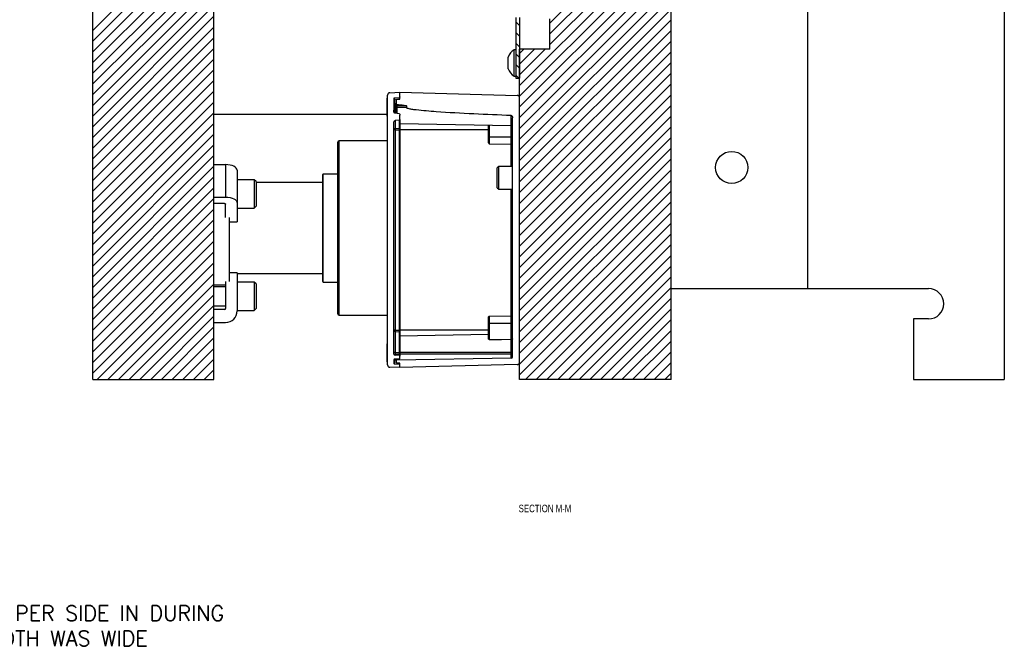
# Model space of a CAD drawing. Header units: inches. Extents: x 1802 to 2468, y -208 to -72.
# Tile 140 of 256: x 1912 to 1929, y -186 to -176. Entities that reach past the tile are written whole.
import ezdxf

# ---------------------------------------------------------------- set-up
doc = ezdxf.new("R2010")
doc.units = ezdxf.units.IN
doc.header["$LTSCALE"] = 0.5
doc.header["$MEASUREMENT"] = 0
for name, color, linetype in [('SID-M-D', 42, 'Continuous'), ('SID-M-F', 202, 'Continuous'), ('SID-M-S', 105, 'Continuous')]:
    doc.layers.add(name, color=color, linetype=linetype)
doc.styles.add('SLDTEXTSTYLE0', font='TXT', dxfattribs={"width": 0.595745})
doc.styles.add('T', font='romans.shx')

msp = doc.modelspace()

# ---------------------------------------------------------------- linework, layer by layer
at = {"layer": 'SID-M-F', "linetype": 'Continuous'}
for p, q in [((1921.14644, -176.08183), (1923.14644, -174.08183)), ((1921.14644, -176.2586), (1923.14644, -174.2586)), ((1921.14644, -176.43538), (1923.14644, -174.43538)), ((1920.64644, -177.11216), (1923.14644, -174.61216)), ((1920.64644, -177.28893), (1923.14644, -174.78893)), ((1920.64644, -177.46571), (1923.14644, -174.96571)), ((1920.64644, -177.64249), (1923.14644, -175.14249)), ((1913.60116, -176.20248), (1914.59917, -175.20447)), ((1913.60116, -176.37926), (1914.77595, -175.20447)), ((1913.60116, -176.55604), (1914.95272, -175.20447)), ((1913.60116, -176.73281), (1915.1295, -175.20447)), ((1913.60116, -176.90959), (1915.30628, -175.20447)), ((1913.60116, -177.08637), (1915.48305, -175.20447)), ((1913.60116, -177.26314), (1915.60116, -175.26314)), ((1920.64644, -177.81926), (1923.14644, -175.31926)), ((1913.60116, -177.43992), (1915.60116, -175.43992)), ((1920.64644, -177.99604), (1923.14644, -175.49604)), ((1913.60116, -177.6167), (1915.60116, -175.6167)), ((1920.64644, -178.17282), (1923.14644, -175.67282)), ((1913.60116, -177.79347), (1915.60116, -175.79347)), ((1913.60116, -177.97025), (1915.60116, -175.97025)), ((1920.64644, -178.34959), (1923.14644, -175.84959)), ((1913.60116, -178.14703), (1915.60116, -176.14703)), ((1920.64644, -176.11976), (1920.58644, -176.05976)), ((1920.64644, -178.52637), (1923.14644, -176.02637)), ((1913.60116, -178.3238), (1915.60116, -176.3238)), ((1920.64644, -176.29654), (1920.58644, -176.23654)), ((1920.64644, -178.70315), (1923.14644, -176.20315)), ((1920.64644, -176.47332), (1920.58644, -176.41332)), ((1920.64644, -178.87992), (1923.14644, -176.37992)), ((1913.60116, -178.50058), (1915.60116, -176.50058)), ((1920.64644, -176.65009), (1920.58644, -176.59009)), ((1920.64644, -176.58183), (1920.71395, -176.51431)), ((1920.64644, -176.7586), (1920.89073, -176.51431)), ((1920.64644, -176.93538), (1921.06751, -176.51431)), ((1920.64644, -179.0567), (1923.14644, -176.5567)), ((1913.60116, -178.67736), (1915.60116, -176.67736)), ((1920.64644, -176.82687), (1920.58644, -176.76687)), ((1920.64644, -179.23348), (1923.14644, -176.73348)), ((1913.60116, -178.85413), (1915.60116, -176.85413)), ((1920.63206, -176.98927), (1920.58644, -176.94365)), ((1920.64644, -179.41025), (1923.14644, -176.91025)), ((1913.60116, -179.03091), (1915.60116, -177.03091)), ((1920.64644, -179.58703), (1923.14644, -177.08703)), ((1913.60116, -179.20769), (1915.60116, -177.20769)), ((1920.64644, -179.76381), (1923.14644, -177.26381)), ((1913.60116, -179.38446), (1915.60116, -177.38446)), ((1920.64644, -179.94058), (1923.14644, -177.44058)), ((1913.60116, -179.56124), (1915.60116, -177.56124)), ((1920.64644, -180.11736), (1923.14644, -177.61736)), ((1913.60116, -179.73802), (1915.60116, -177.73802)), ((1920.64644, -180.29414), (1923.14644, -177.79414)), ((1913.60116, -179.91479), (1915.60116, -177.91479)), ((1913.60116, -180.09157), (1915.60116, -178.09157)), ((1920.64644, -180.47092), (1923.14644, -177.97092)), ((1913.60116, -180.26835), (1915.60116, -178.26835)), ((1920.64644, -180.64769), (1923.14644, -178.14769)), ((1913.60116, -180.44512), (1915.60116, -178.44512)), ((1920.64644, -180.82447), (1923.14644, -178.32447)), ((1920.64644, -181.00125), (1923.14644, -178.50125)), ((1913.60116, -180.6219), (1915.60116, -178.6219)), ((1920.64644, -181.17802), (1923.14644, -178.67802)), ((1913.60116, -180.79868), (1915.60116, -178.79868)), ((1920.64644, -181.3548), (1923.14644, -178.8548)), ((1913.60116, -180.97545), (1915.60116, -178.97545)), ((1920.64644, -181.53158), (1923.14644, -179.03158)), ((1913.60116, -181.15223), (1915.60116, -179.15223)), ((1920.64644, -181.70835), (1923.14644, -179.20835)), ((1913.60116, -181.32901), (1915.60116, -179.32901)), ((1920.64644, -181.88513), (1923.14644, -179.38513)), ((1913.60116, -181.50578), (1915.60116, -179.50578)), ((1920.74407, -181.96427), (1923.14644, -179.56191)), ((1913.60116, -181.68256), (1915.60116, -179.68256)), ((1920.92085, -181.96427), (1923.14644, -179.73868)), ((1913.60116, -181.85934), (1915.60116, -179.85934)), ((1913.67301, -181.96427), (1915.60116, -180.03611)), ((1921.09763, -181.96427), (1923.14644, -179.91546)), ((1913.84978, -181.96427), (1915.60116, -180.21289)), ((1921.2744, -181.96427), (1923.14644, -180.09224)), ((1914.02656, -181.96427), (1915.60116, -180.38967)), ((1921.45118, -181.96427), (1923.14644, -180.26901)), ((1921.62796, -181.96427), (1923.14644, -180.44579)), ((1914.20334, -181.96427), (1915.60116, -180.56644)), ((1921.80473, -181.96427), (1923.14644, -180.62257)), ((1914.38011, -181.96427), (1915.60116, -180.74322)), ((1921.98151, -181.96427), (1923.14644, -180.79934)), ((1914.55689, -181.96427), (1915.60116, -180.92)), ((1922.15829, -181.96427), (1923.14644, -180.97612)), ((1914.73367, -181.96427), (1915.60116, -181.09677)), ((1922.33506, -181.96427), (1923.14644, -181.1529)), ((1914.91044, -181.96427), (1915.60116, -181.27355)), ((1922.51184, -181.96427), (1923.14644, -181.32967)), ((1915.08722, -181.96427), (1915.60116, -181.45033)), ((1922.68862, -181.96427), (1923.14644, -181.50645)), ((1915.264, -181.96427), (1915.60116, -181.6271)), ((1922.8654, -181.96427), (1923.14644, -181.68323)), ((1915.44077, -181.96427), (1915.60116, -181.80388)), ((1923.04217, -181.96427), (1923.14644, -181.86))]:
    msp.add_line(p, q, dxfattribs=at)
at = {"layer": 'SID-M-S'}
for p, q in [((1923.14644, -181.96427), (1923.14644, -161.96427)), ((1925.39644, -173.96427), (1925.39644, -180.46427)), ((1928.64644, -173.96427), (1928.64644, -181.96427)), ((1915.60116, -181.96427), (1915.60116, -175.20447)), ((1913.60116, -181.96427), (1913.60116, -175.36272)), ((1920.58644, -175.98927), (1920.58644, -176.98927)), ((1920.64644, -175.98927), (1920.64644, -176.98927)), ((1921.14644, -176.51431), (1921.14644, -176.01427)), ((1920.45444, -176.83677), (1920.45444, -176.64177)), ((1920.58644, -176.52077), (1920.55544, -176.52077)), ((1920.55544, -176.95777), (1920.55544, -176.52077)), ((1920.64644, -176.51427), (1920.64644, -176.51431)), ((1921.14644, -176.51427), (1920.64644, -176.51427)), ((1921.14644, -176.51431), (1920.64644, -176.51431)), ((1920.64644, -181.96427), (1920.64644, -176.51431)), ((1920.55544, -176.95777), (1920.58644, -176.95777)), ((1920.58644, -176.98927), (1920.64644, -176.98927)), ((1918.46533, -181.7228), (1918.46533, -177.26983)), ((1918.50333, -177.23049), (1918.67006, -177.22467)), ((1918.58283, -177.3132), (1918.6626, -177.30811)), ((1918.6626, -177.3339), (1918.6626, -177.30811)), ((1918.67006, -177.29867), (1918.67006, -177.22467)), ((1918.67006, -177.3348), (1918.67006, -177.22467)), ((1918.67006, -177.22467), (1920.6081, -177.27542)), ((1918.46533, -177.32112), (1918.46058, -177.32112)), ((1918.46058, -177.6164), (1918.46058, -177.32112)), ((1918.57163, -177.32796), (1918.57163, -177.51973)), ((1918.58283, -177.44908), (1918.57163, -177.44908)), ((1918.58283, -177.3132), (1918.58283, -177.44908)), ((1918.58283, -177.44908), (1918.58283, -177.47663)), ((1918.58283, -177.44908), (1918.611, -177.44908)), ((1918.611, -177.34655), (1918.611, -177.40253)), ((1918.611, -177.44908), (1918.611, -177.40253)), ((1918.61874, -177.44908), (1918.611, -177.44908)), ((1918.611, -177.47663), (1918.611, -177.44908)), ((1918.61874, -177.33598), (1918.67006, -177.3348)), ((1918.61874, -177.42583), (1918.61874, -177.44908)), ((1918.77685, -177.44908), (1918.61874, -177.44908)), ((1918.61874, -177.44908), (1918.61874, -177.47663)), ((1918.77685, -177.44908), (1918.77685, -177.47663)), ((1920.64644, -181.67787), (1920.64644, -177.31477)), ((1918.46058, -177.58927), (1915.60116, -177.58927)), ((1918.46058, -177.6164), (1918.46533, -177.6164)), ((1918.58283, -177.47663), (1918.57163, -177.47663)), ((1918.58283, -177.47663), (1918.58283, -177.56992)), ((1918.58283, -177.47663), (1918.611, -177.47663)), ((1918.6626, -177.58073), (1918.58283, -177.56849)), ((1918.611, -177.47663), (1918.61874, -177.47663)), ((1918.611, -177.57313), (1918.611, -177.47663)), ((1918.77685, -177.47663), (1918.61874, -177.47663)), ((1918.61874, -177.47663), (1918.61874, -177.57433)), ((1918.67006, -177.67226), (1918.67006, -177.6009)), ((1920.50898, -177.77645), (1920.50898, -177.60784)), ((1918.57163, -181.54532), (1918.57163, -177.7218)), ((1918.6626, -177.68536), (1918.59029, -177.6915)), ((1918.59029, -177.6915), (1918.59029, -177.82137)), ((1918.6626, -177.81758), (1918.6626, -177.68536)), ((1918.67006, -177.67226), (1918.67006, -177.80971)), ((1920.50898, -177.77645), (1918.67006, -177.74435)), ((1920.13463, -177.96089), (1920.13463, -177.76992)), ((1920.14623, -177.77012), (1920.14623, -177.96089)), ((1920.50898, -177.96089), (1920.50898, -177.77645)), ((1920.52833, -181.59021), (1920.52833, -177.64811)), ((1918.59029, -177.84278), (1918.57163, -177.84278)), ((1918.59029, -177.82137), (1918.6626, -177.81758)), ((1918.59029, -177.82137), (1918.59029, -177.84278)), ((1918.59029, -177.84278), (1918.6626, -177.84278)), ((1918.59029, -177.84278), (1918.59029, -181.14986)), ((1918.6626, -177.84278), (1918.6626, -177.81758)), ((1918.67006, -177.84278), (1918.6626, -177.84278)), ((1918.6626, -181.14986), (1918.6626, -177.84278)), ((1918.67006, -177.80971), (1918.67006, -177.84278)), ((1918.67006, -177.84278), (1918.67006, -181.14986)), ((1920.13463, -177.84278), (1918.67006, -177.84278)), ((1917.64644, -180.88177), (1917.64644, -178.04677)), ((1918.46533, -178.02677), (1917.66644, -178.02677)), ((1917.66644, -180.90177), (1917.66644, -178.02677)), ((1920.13463, -178.06052), (1920.13463, -177.96089)), ((1920.14623, -177.96089), (1920.13463, -177.96089)), ((1920.14623, -177.96089), (1920.14623, -178.07233)), ((1920.14623, -177.96089), (1920.50898, -177.96089)), ((1920.14623, -178.07233), (1920.50898, -178.07866)), ((1920.50898, -178.07866), (1920.50898, -177.96089)), ((1920.52833, -177.96089), (1920.50898, -177.96089)), ((1920.50898, -178.44805), (1920.50898, -178.07866)), ((1915.60116, -178.4168), (1915.79416, -178.4168)), ((1915.79416, -178.4168), (1915.79416, -178.95373)), ((1915.83103, -178.41861), (1915.79416, -178.4168)), ((1915.86649, -178.42399), (1915.83103, -178.41861)), ((1915.89916, -178.43272), (1915.86649, -178.42399)), ((1915.9278, -178.44448), (1915.89916, -178.43272)), ((1915.95131, -178.4588), (1915.9278, -178.44448)), ((1915.96877, -178.47514), (1915.95131, -178.4588)), ((1915.97953, -178.49286), (1915.96877, -178.47514)), ((1915.98316, -178.5113), (1915.97953, -178.49286)), ((1915.98316, -178.5113), (1915.98316, -179.04823)), ((1917.39644, -180.34702), (1917.39644, -178.58152)), ((1917.64644, -178.57364), (1917.40431, -178.57364)), ((1917.40431, -180.35489), (1917.40431, -178.57364)), ((1920.30333, -178.44805), (1920.27833, -178.47305)), ((1920.27833, -178.79805), (1920.27833, -178.47305)), ((1920.52833, -178.44805), (1920.30333, -178.44805)), ((1920.30333, -178.82305), (1920.30333, -178.44805)), ((1916.26441, -178.66739), (1915.98316, -178.66739)), ((1916.29566, -178.69864), (1916.26441, -178.66739)), ((1916.26441, -178.66739), (1916.26441, -179.13614)), ((1916.29566, -178.69864), (1916.29566, -179.10489)), ((1917.39644, -178.71427), (1916.29566, -178.71427)), ((1920.27833, -178.79805), (1920.30333, -178.82305)), ((1920.30333, -178.82305), (1920.52833, -178.82305)), ((1920.50898, -180.91398), (1920.50898, -178.82305)), ((1915.60116, -178.95373), (1915.79416, -178.95373)), ((1915.77666, -179.06123), (1915.60116, -179.06123)), ((1915.77666, -179.06123), (1915.78007, -179.0614)), ((1915.78007, -179.0614), (1915.78336, -179.0619)), ((1915.78336, -179.0619), (1915.78638, -179.06271)), ((1915.78638, -179.06271), (1915.78903, -179.0638)), ((1915.78903, -179.0638), (1915.79121, -179.06512)), ((1915.79121, -179.06512), (1915.79283, -179.06664)), ((1915.79283, -179.06664), (1915.79382, -179.06828)), ((1915.79382, -179.06828), (1915.79416, -179.06998)), ((1915.79416, -178.95373), (1915.83103, -178.95555)), ((1915.79416, -179.29035), (1915.79416, -179.06998)), ((1915.83103, -178.95555), (1915.86649, -178.96093)), ((1915.86649, -178.96093), (1915.89916, -178.96966)), ((1915.89916, -178.96966), (1915.9278, -178.98141)), ((1915.9278, -178.98141), (1915.95131, -178.99573)), ((1915.95131, -178.99573), (1915.96877, -179.01207)), ((1915.96877, -179.01207), (1915.97953, -179.0298)), ((1915.97953, -179.0298), (1915.98316, -179.04823)), ((1915.98316, -179.04823), (1915.98316, -179.36359)), ((1915.98316, -179.13614), (1916.26441, -179.13614)), ((1916.26441, -179.13614), (1916.29566, -179.10489)), ((1915.85116, -179.29035), (1915.85116, -180.34903)), ((1915.85116, -179.36359), (1915.98316, -179.36359)), ((1915.98316, -180.20256), (1915.85116, -180.20256)), ((1915.98316, -180.20256), (1915.98316, -180.83327)), ((1915.98316, -180.21427), (1917.39644, -180.21427)), ((1915.79416, -180.34903), (1915.79416, -180.78977)), ((1916.26441, -180.35489), (1915.98316, -180.35489)), ((1916.29566, -180.38614), (1916.26441, -180.35489)), ((1916.26441, -180.35489), (1916.26441, -180.82364)), ((1916.29566, -180.38614), (1916.29566, -180.79239)), ((1917.40431, -180.35489), (1917.64644, -180.35489)), ((1915.60116, -180.40177), (1915.79416, -180.40177)), ((1915.79416, -180.43302), (1915.60116, -180.43302)), ((1923.14644, -180.46427), (1925.39644, -180.46427)), ((1925.39644, -180.46427), (1927.39644, -180.46427)), ((1915.60116, -180.74552), (1915.79416, -180.74552)), ((1915.77666, -180.80727), (1915.60116, -180.80727)), ((1915.98316, -180.82364), (1916.26441, -180.82364)), ((1916.26441, -180.82364), (1916.29566, -180.79239)), ((1915.60116, -181.02227), (1915.79416, -181.02227)), ((1917.66644, -180.90177), (1918.46533, -180.90177)), ((1920.13463, -181.03175), (1920.13463, -180.93212)), ((1920.13463, -181.29275), (1920.13463, -181.03175)), ((1920.14623, -181.03175), (1920.13463, -181.03175)), ((1920.14623, -180.92031), (1920.50898, -180.91398)), ((1920.14623, -180.92031), (1920.14623, -181.03175)), ((1920.14623, -181.03175), (1920.50898, -181.03175)), ((1920.14623, -181.03175), (1920.14623, -181.30309)), ((1920.50898, -181.03175), (1920.50898, -180.91398)), ((1920.52833, -181.03175), (1920.50898, -181.03175)), ((1920.50898, -181.30039), (1920.50898, -181.03175)), ((1927.14644, -180.96427), (1927.14644, -181.96427)), ((1927.39644, -180.96427), (1927.14644, -180.96427)), ((1918.59029, -181.14986), (1918.57163, -181.14986)), ((1918.59029, -181.14986), (1918.59029, -181.17127)), ((1918.59029, -181.14986), (1918.6626, -181.14986)), ((1918.59029, -181.17127), (1918.59029, -181.516)), ((1918.59029, -181.17127), (1918.6626, -181.17506)), ((1918.6626, -181.17506), (1918.6626, -181.14986)), ((1918.6626, -181.14986), (1918.67006, -181.14986)), ((1918.6626, -181.516), (1918.6626, -181.17506)), ((1918.67006, -181.14986), (1918.67006, -181.18293)), ((1920.13463, -181.14986), (1918.67006, -181.14986)), ((1918.67006, -181.18293), (1918.67006, -181.516)), ((1920.13463, -181.22272), (1918.67006, -181.24829)), ((1920.14623, -181.30309), (1920.34937, -181.30157)), ((1920.34937, -181.30157), (1920.50898, -181.30039)), ((1920.50898, -181.516), (1920.50898, -181.30039)), ((1918.46533, -181.37624), (1918.46058, -181.37624)), ((1918.46058, -181.67152), (1918.46058, -181.37624)), ((1918.59029, -181.516), (1918.57163, -181.516)), ((1918.59029, -181.516), (1918.59029, -181.54356)), ((1918.59029, -181.516), (1918.6626, -181.516)), ((1918.6626, -181.54356), (1918.6626, -181.516)), ((1918.6626, -181.516), (1918.67006, -181.516)), ((1918.67006, -181.516), (1918.67006, -181.54356)), ((1920.50898, -181.516), (1918.67006, -181.516)), ((1920.52833, -181.516), (1920.50898, -181.516)), ((1920.50898, -181.54356), (1920.50898, -181.516)), ((1918.46058, -181.67152), (1918.46533, -181.67152)), ((1918.57163, -181.54356), (1918.59029, -181.54356)), ((1918.57163, -181.6367), (1918.57163, -181.69846)), ((1918.58283, -181.62491), (1918.6626, -181.62073)), ((1918.58283, -181.62491), (1918.58283, -181.71025)), ((1918.59029, -181.54356), (1918.59029, -181.56497)), ((1918.59029, -181.54356), (1918.6626, -181.54356)), ((1918.6626, -181.56876), (1918.59029, -181.56497)), ((1918.611, -181.65076), (1918.611, -181.62343)), ((1918.611, -181.65076), (1918.611, -181.6844)), ((1920.50898, -181.60989), (1918.61874, -181.64288)), ((1918.61874, -181.62302), (1918.61874, -181.64288)), ((1918.67006, -181.69317), (1918.61874, -181.69227)), ((1918.6626, -181.56876), (1918.6626, -181.54356)), ((1918.6626, -181.54356), (1918.67006, -181.54356)), ((1918.6626, -181.71443), (1918.6626, -181.69304)), ((1918.67006, -181.54356), (1918.67006, -181.57663)), ((1920.50898, -181.54356), (1918.67006, -181.54356)), ((1918.67006, -181.61286), (1918.67006, -181.57663)), ((1918.67006, -181.76797), (1918.67006, -181.69317)), ((1920.50898, -181.60989), (1920.50898, -181.54356)), ((1920.52833, -181.54356), (1920.50898, -181.54356)), ((1918.67006, -181.76797), (1918.50333, -181.76215)), ((1918.6626, -181.71443), (1918.58283, -181.71025)), ((1920.6081, -181.71722), (1918.67006, -181.76797)), ((1918.67006, -181.76797), (1918.67006, -181.7223)), ((1913.60116, -181.96427), (1915.60116, -181.96427)), ((1923.14644, -181.96427), (1920.64644, -181.96427)), ((1927.14644, -181.96427), (1928.64644, -181.96427))]:
    msp.add_line(p, q, dxfattribs=at)
msp.add_circle((1924.14644, -178.46427), 0.26565, dxfattribs=at)
for centre, radius, start, end in [((1920.70319, -176.74675), 0.27, 123.177536, 157.118233), ((1920.70319, -176.73178), 0.27, 202.881767, 236.822464), ((1918.5047, -177.26983), 0.03937, 92, 180), ((1920.60707, -177.31477), 0.03937, 0, 88.5), ((1920.50864, -177.79613), 0.01969, 0, 89), ((1918.59132, -177.84102), 0.01969, 93, 180), ((1918.66218, -177.80971), 0.00787, 273, 0), ((1917.66644, -178.04677), 0.02, 90, 180), ((1920.14644, -178.06052), 0.01181, 180, 269), ((1920.50864, -178.09834), 0.01969, 0, 89), ((1917.40431, -178.58152), 0.00787, 90, 180), ((1917.40431, -180.34702), 0.00787, 180, 270), ((1927.39644, -180.71427), 0.25, 270, 90), ((1915.77666, -180.78977), 0.0175, 270, 0), ((1915.79416, -180.83327), 0.189, 270, 0), ((1917.66644, -180.88177), 0.02, 180, 270), ((1920.14644, -180.93212), 0.01181, 91, 180), ((1920.50864, -180.8943), 0.01969, 271, 0), ((1918.59132, -181.15161), 0.01969, 180, 267), ((1918.66218, -181.18293), 0.00787, 0, 87), ((1918.59132, -181.54532), 0.01969, 180, 267), ((1918.58344, -181.6367), 0.01181, 93, 180), ((1918.61888, -181.65076), 0.00787, 91, 180), ((1918.61888, -181.6844), 0.00787, 180, 269), ((1918.66218, -181.57663), 0.00787, 0, 87), ((1918.66218, -181.61286), 0.00787, 273, 360), ((1920.50864, -181.59021), 0.01969, 271, 0), ((1920.60707, -181.67787), 0.03937, 271.5, 0), ((1918.5047, -181.7228), 0.03937, 180, 268), ((1918.58344, -181.69846), 0.01181, 180, 267), ((1918.66218, -181.7223), 0.00787, 0, 87)]:
    msp.add_arc(centre, radius, start, end, dxfattribs=at)
for points, knots in [([(1918.67006, -177.29867), (1918.67004, -177.29915), (1918.66997, -177.30086), (1918.66913, -177.30353), (1918.6673, -177.30607), (1918.66556, -177.30727), (1918.66402, -177.30791), (1918.6632, -177.30802), (1918.6626, -177.30811)], [0, 0, 0, 0, 0.10866778, 0.39054716, 0.62043705, 0.81248284, 0.86292837, 1, 1, 1, 1]), ([(1918.57163, -177.32796), (1918.57163, -177.32789), (1918.57164, -177.32564), (1918.57235, -177.32176), (1918.57492, -177.31728), (1918.57816, -177.31444), (1918.58097, -177.31337), (1918.58256, -177.31323), (1918.58283, -177.3132)], [0, 0, 0, 0, 0.01147461, 0.3321458, 0.56903061, 0.76393025, 0.95992073, 1, 1, 1, 1]), ([(1918.611, -177.34655), (1918.61112, -177.34509), (1918.61134, -177.34246), (1918.61296, -177.33923), (1918.61462, -177.33753), (1918.6162, -177.33654), (1918.61742, -177.33607), (1918.61843, -177.336), (1918.61874, -177.33598)], [0, 0, 0, 0, 0.302161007, 0.546081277, 0.735422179, 0.789438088, 0.934864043, 1, 1, 1, 1]), ([(1918.61874, -177.42583), (1918.61862, -177.42581), (1918.61824, -177.42576), (1918.61746, -177.42536), (1918.61593, -177.42382), (1918.61292, -177.41761), (1918.61123, -177.41003), (1918.61104, -177.40382), (1918.611, -177.40253)], [0, 0, 0, 0, 0.01410718, 0.04559111, 0.09962063, 0.26738702, 0.8478338, 1, 1, 1, 1]), ([(1918.61874, -177.42583), (1918.6467, -177.42832), (1918.69665, -177.43276), (1918.74929, -177.43716), (1918.77296, -177.44525), (1918.77557, -177.44693), (1918.77641, -177.4478), (1918.77679, -177.44848), (1918.77683, -177.4489), (1918.77685, -177.44908)], [0, 0, 0, 0, 0.52335949, 0.93486765, 0.97440773, 0.98589489, 0.99215549, 0.99671896, 1, 1, 1, 1]), ([(1918.58283, -177.56849), (1918.58256, -177.56842), (1918.58171, -177.56823), (1918.5801, -177.5672), (1918.57731, -177.56382), (1918.57262, -177.55107), (1918.57176, -177.53549), (1918.57166, -177.52281), (1918.57163, -177.51973)], [0, 0, 0, 0, 0.01585642, 0.04998928, 0.10785463, 0.26643116, 0.82191388, 1, 1, 1, 1]), ([(1918.6626, -177.58073), (1918.6629, -177.5808), (1918.66368, -177.58099), (1918.66507, -177.58206), (1918.6674, -177.58531), (1918.66952, -177.59185), (1918.66986, -177.59766), (1918.67006, -177.6009)], [0, 0, 0, 0, 0.040988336, 0.106523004, 0.226682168, 0.56912779, 1, 1, 1, 1]), ([(1920.50898, -177.60784), (1920.30217, -177.59956), (1919.88857, -177.583), (1919.36526, -177.55345), (1919.02432, -177.52714), (1918.87094, -177.50718), (1918.81848, -177.49687), (1918.78884, -177.48876), (1918.77933, -177.48167), (1918.77757, -177.47946), (1918.77691, -177.47781), (1918.77686, -177.47692), (1918.77685, -177.47663)], [0, 0, 0, 0, 0.35631523, 0.712604, 0.90197087, 0.94535211, 0.97819579, 0.99469152, 0.99702324, 0.99846888, 0.99951106, 1, 1, 1, 1]), ([(1920.50898, -177.60784), (1920.50914, -177.60785), (1920.51027, -177.60791), (1920.51278, -177.60861), (1920.51683, -177.6114), (1920.52219, -177.61855), (1920.5271, -177.63123), (1920.52789, -177.64215), (1920.52833, -177.64811)], [0, 0, 0, 0, 0.00949667, 0.07136465, 0.16038312, 0.31403646, 0.62585127, 1, 1, 1, 1]), ([(1918.57163, -177.7218), (1918.57175, -177.71941), (1918.57211, -177.71217), (1918.57536, -177.70288), (1918.58092, -177.69575), (1918.58556, -177.69252), (1918.58881, -177.69162), (1918.59027, -177.6915), (1918.59029, -177.6915)], [0, 0, 0, 0, 0.18681427, 0.56561445, 0.74230559, 0.88547212, 0.99883886, 1, 1, 1, 1]), ([(1918.67006, -177.67226), (1918.67, -177.67347), (1918.66987, -177.67632), (1918.66873, -177.6801), (1918.66684, -177.68311), (1918.66493, -177.68472), (1918.66343, -177.68527), (1918.66273, -177.68535), (1918.6626, -177.68536)], [0, 0, 0, 0, 0.22312028, 0.52495482, 0.71189351, 0.86993611, 0.97548969, 1, 1, 1, 1]), ([(1920.14623, -181.30309), (1920.14516, -181.30302), (1920.14303, -181.30287), (1920.1399, -181.30156), (1920.13695, -181.29925), (1920.13498, -181.2961), (1920.13473, -181.29378), (1920.13463, -181.29275)], [0, 0, 0, 0, 0.14903765, 0.29741696, 0.50355016, 0.77745946, 1, 1, 1, 1]), ([(1920.52833, -181.29219), (1920.52799, -181.29333), (1920.52732, -181.29559), (1920.52238, -181.29829), (1920.51597, -181.30003), (1920.51131, -181.30027), (1920.50898, -181.30039)], [0, 0, 0, 0, 0.28075938, 0.56080161, 0.78062514, 1, 1, 1, 1])]:
    msp.add_open_spline(points, degree=3, knots=knots, dxfattribs=at)

# ---------------------------------------------------------------- texts
at = {"layer": 'SID-M-D', "style": 'SLDTEXTSTYLE0', "width": 0.75}
msp.add_text('SECTION M-M', height=0.125, dxfattribs=at).set_placement((1920.63035, -184.155))
at = {"layer": 'SID-M-D', "insert": (1908.81711, -185.69582), "char_height": 0.25, "width": 8.0267394, "attachment_point": 1, "style": 'T'}
msp.add_mtext('{MOVED FORMS .005 PER SIDE IN DURING TRYOUT - FORM WIDTH WAS WIDE}', dxfattribs=at)

doc.saveas('drawing.dxf')
